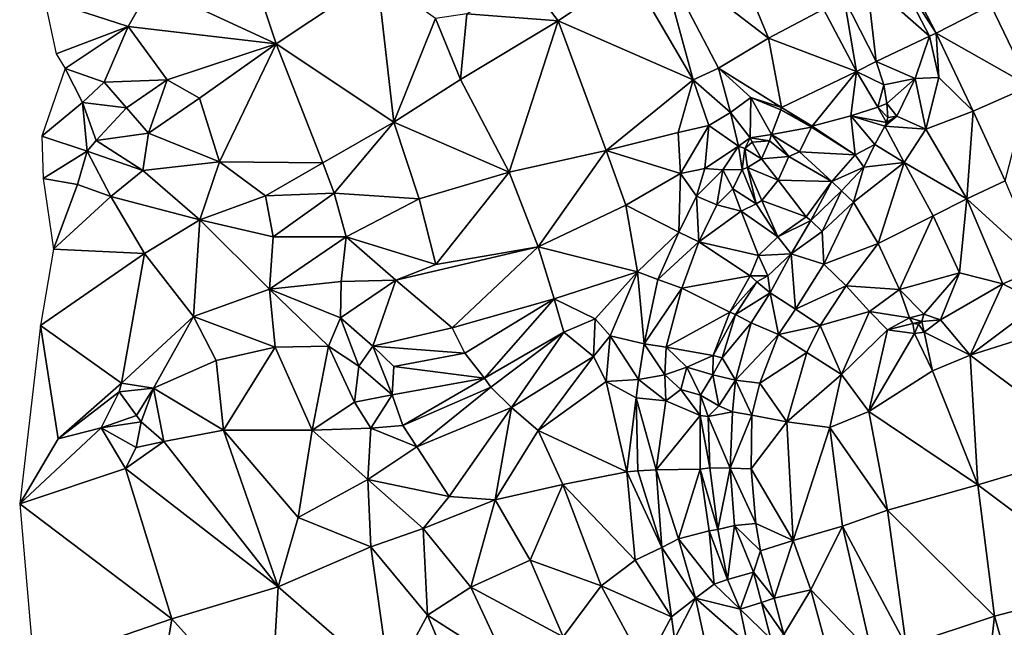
# Model space of a CAD drawing. Header units: feet. Extents: x 116535 to 120173, y 200032 to 203855.
# Tile 77 of 87: x 117927 to 118210, y 202962 to 203137. Entities that reach past the tile are written whole.
import ezdxf

# ---------------------------------------------------------------- set-up
doc = ezdxf.new("R2010")
doc.units = ezdxf.units.FT
doc.header["$MEASUREMENT"] = 0
doc.layers.add('V-TOPO-TINN-3DFC', color=3, linetype='Continuous')

msp = doc.modelspace()

# ---------------------------------------------------------------- linework, layer by layer
at = {"layer": 'V-TOPO-TINN-3DFC'}
for points in [[(118000.971, 203129.619, 589.416), (117989.61, 203163.594, 591.638), (117965.062, 203146.208, 591.605)], [(118029.938, 203148.919, 589.551), (117989.61, 203163.594, 591.638), (118000.971, 203129.619, 589.416)], [(118128.494, 203164.91, 581.827), (118110.919, 203155.439, 588.532), (118142.498, 203131.192, 581.887)], [(118128.494, 203164.91, 581.827), (118142.498, 203131.192, 581.887), (118158.311, 203139.57, 576.545)], [(118110.919, 203155.439, 588.532), (118102.695, 203150.227, 588.691), (118120.841, 203119.236, 587.025)], [(118110.919, 203155.439, 588.532), (118128.057, 203122.619, 586.702), (118142.498, 203131.192, 581.887)], [(118110.919, 203155.439, 588.532), (118120.841, 203119.236, 587.025), (118128.057, 203122.619, 586.702)], [(118178.332, 203151.878, 579.11), (118170.737, 203147.683, 577.946), (118188.736, 203131.776, 578.986)], [(118178.332, 203151.878, 579.11), (118190.636013, 203132.599894, 578.943772), (118180.167313, 203152.879665, 579.199021)], [(118178.332, 203151.878, 579.11), (118188.736, 203131.776, 578.986), (118190.636013, 203132.599894, 578.943772)], [(118180.167313, 203152.879665, 579.199021), (118190.636013, 203132.599894, 578.943772), (118206.364355, 203140.73203, 580.020888)], [(118029.938, 203148.919, 589.551), (118000.971, 203129.619, 589.416), (118034.798, 203107.091, 588.139)], [(118046.725, 203136.87, 588.723), (118029.938, 203148.919, 589.551), (118034.798, 203107.091, 588.139)], [(118073.133, 203147.879, 588.726), (118082.026, 203136.164, 588.472), (118102.695, 203150.227, 588.691)], [(118102.695, 203150.227, 588.691), (118082.026, 203136.164, 588.472), (118120.841, 203119.236, 587.025)], [(118229.636091, 203134.50712, 580.846827), (118222.018632, 203148.262032, 580.994587), (118206.364355, 203140.73203, 580.020888)], [(117965.062, 203146.208, 591.605), (117934.361, 203142.442, 592.896), (117958.409, 203134.559, 590.811)], [(117958.409, 203134.559, 590.811), (118000.971, 203129.619, 589.416), (117965.062, 203146.208, 591.605)], [(118055.764, 203138.188, 588.752), (118082.026, 203136.164, 588.472), (118073.133, 203147.879, 588.726)], [(118164.168, 203142.604, 576.508), (118173.39, 203124.46, 576.539), (118170.737, 203147.683, 577.946)], [(118188.736, 203131.776, 578.986), (118170.737, 203147.683, 577.946), (118173.39, 203124.46, 576.539)], [(118158.311, 203139.57, 576.545), (118167.707, 203121.67, 576.469), (118164.168, 203142.604, 576.508)], [(118164.168, 203142.604, 576.508), (118167.707, 203121.67, 576.469), (118173.39, 203124.46, 576.539)], [(117937.724, 203126.668, 590.769), (117958.409, 203134.559, 590.811), (117934.361, 203142.442, 592.896)], [(118217.576988, 203117.387026, 579.674549), (118206.364355, 203140.73203, 580.020888), (118190.636013, 203132.599894, 578.943772)], [(118229.636091, 203134.50712, 580.846827), (118206.364355, 203140.73203, 580.020888), (118217.576988, 203117.387026, 579.674549)], [(118046.725, 203136.87, 588.723), (118034.798, 203107.091, 588.139), (118053.911, 203119.303, 588.51)], [(118055.764, 203138.188, 588.752), (118046.725, 203136.87, 588.723), (118053.911, 203119.303, 588.51)], [(118055.764, 203138.188, 588.752), (118053.911, 203119.303, 588.51), (118082.026, 203136.164, 588.472)], [(118142.498, 203131.192, 581.887), (118167.707, 203121.67, 576.469), (118158.311, 203139.57, 576.545)], [(117937.724, 203126.668, 590.769), (117940.304, 203122.462, 590.391), (117958.409, 203134.559, 590.811)], [(117940.304, 203122.462, 590.391), (117951.544, 203118.594, 588.293), (117958.409, 203134.559, 590.811)], [(117958.409, 203134.559, 590.811), (117951.544, 203118.594, 588.293), (117969.634, 203119.268, 588.714)], [(117958.409, 203134.559, 590.811), (117969.634, 203119.268, 588.714), (118000.971, 203129.619, 589.416)], [(118082.026, 203136.164, 588.472), (118053.911, 203119.303, 588.51), (118067.883, 203092.724, 587.045)], [(118082.026, 203136.164, 588.472), (118067.883, 203092.724, 587.045), (118095.78, 203098.926, 586.548)], [(118120.841, 203119.236, 587.025), (118082.026, 203136.164, 588.472), (118095.78, 203098.926, 586.548)], [(118146.239, 203111.27, 583.313), (118142.498, 203131.192, 581.887), (118128.057, 203122.619, 586.702)], [(118142.498, 203131.192, 581.887), (118146.239, 203111.27, 583.313), (118167.707, 203121.67, 576.469)], [(118188.736, 203131.776, 578.986), (118173.39, 203124.46, 576.539), (118184.653, 203119.611, 578.28)], [(118191.442178, 203119.948942, 578.660475), (118188.736, 203131.776, 578.986), (118184.653, 203119.611, 578.28)], [(118190.636013, 203132.599894, 578.943772), (118188.736, 203131.776, 578.986), (118191.442178, 203119.948942, 578.660475)], [(118190.636013, 203132.599894, 578.943772), (118201.307962, 203110.267436, 578.635745), (118217.576988, 203117.387026, 579.674549)], [(118190.636013, 203132.599894, 578.943772), (118191.442178, 203119.948942, 578.660475), (118201.307962, 203110.267436, 578.635745)], [(118000.971, 203129.619, 589.416), (117969.634, 203119.268, 588.714), (117978.91, 203113.957, 588.65)], [(118000.971, 203129.619, 589.416), (117978.91, 203113.957, 588.65), (117984.698, 203095.651, 588.075)], [(118000.971, 203129.619, 589.416), (117984.698, 203095.651, 588.075), (118014.402, 203095.362, 587.926)], [(118000.971, 203129.619, 589.416), (118014.402, 203095.362, 587.926), (118034.798, 203107.091, 588.139)], [(118173.39, 203124.46, 576.539), (118167.707, 203121.67, 576.469), (118175.578, 203117.821, 576.346)], [(118173.39, 203124.46, 576.539), (118175.578, 203117.821, 576.346), (118184.653, 203119.611, 578.28)], [(117940.304, 203122.462, 590.391), (117933.607, 203103.072, 588.712), (117945.329, 203112.68, 587.651)], [(117940.304, 203122.462, 590.391), (117945.329, 203112.68, 587.651), (117951.544, 203118.594, 588.293)], [(118120.841, 203119.236, 587.025), (118131.511, 203109.873, 586.136), (118128.057, 203122.619, 586.702)], [(118146.239, 203111.27, 583.313), (118128.057, 203122.619, 586.702), (118137.408, 203114.164, 584.87)], [(118128.057, 203122.619, 586.702), (118131.511, 203109.873, 586.136), (118137.408, 203114.164, 584.87)], [(118167.707, 203121.67, 576.469), (118146.239, 203111.27, 583.313), (118154.995, 203105.919, 581.097)], [(118167.707, 203121.67, 576.469), (118154.995, 203105.919, 581.097), (118166.152, 203108.905, 578.091)], [(118167.707, 203121.67, 576.469), (118166.152, 203108.905, 578.091), (118173.85, 203111.382, 576.558)], [(118167.707, 203121.67, 576.469), (118173.85, 203111.382, 576.558), (118175.578, 203117.821, 576.346)], [(118191.442178, 203119.948942, 578.660475), (118184.653, 203119.611, 578.28), (118187.655162, 203105.012712, 578.293937)], [(118191.442178, 203119.948942, 578.660475), (118187.655162, 203105.012712, 578.293937), (118201.307962, 203110.267436, 578.635745)], [(117945.329, 203112.68, 587.651), (117957.913, 203111.179, 588.711), (117951.544, 203118.594, 588.293)], [(117969.634, 203119.268, 588.714), (117951.544, 203118.594, 588.293), (117957.913, 203111.179, 588.711)], [(117964.244, 203103.861, 588.297), (117969.634, 203119.268, 588.714), (117957.913, 203111.179, 588.711)], [(117978.91, 203113.957, 588.65), (117969.634, 203119.268, 588.714), (117964.244, 203103.861, 588.297)], [(118053.911, 203119.303, 588.51), (118034.798, 203107.091, 588.139), (118067.883, 203092.724, 587.045)], [(118120.841, 203119.236, 587.025), (118095.78, 203098.926, 586.548), (118116.511, 203104.079, 586.291)], [(118125.268, 203106.137, 585.85), (118120.841, 203119.236, 587.025), (118116.511, 203104.079, 586.291)], [(118120.841, 203119.236, 587.025), (118125.268, 203106.137, 585.85), (118131.511, 203109.873, 586.136)], [(118173.85, 203111.382, 576.558), (118176.474, 203112.396, 576.287), (118175.578, 203117.821, 576.346)], [(118184.653, 203119.611, 578.28), (118175.578, 203117.821, 576.346), (118176.474, 203112.396, 576.287)], [(118184.653, 203119.611, 578.28), (118176.474, 203112.396, 576.287), (118179.337, 203108.745, 578)], [(118187.655162, 203105.012712, 578.293937), (118184.653, 203119.611, 578.28), (118179.337, 203108.745, 578)], [(118201.307962, 203110.267436, 578.635745), (118210.451957, 203090.186158, 578.36906), (118217.576988, 203117.387026, 579.674549)], [(117945.329, 203112.68, 587.651), (117933.607, 203103.072, 588.712), (117946.627, 203098.686, 585.772)], [(117945.329, 203112.68, 587.651), (117949.182, 203101.846, 586.142), (117957.913, 203111.179, 588.711)], [(117945.329, 203112.68, 587.651), (117946.627, 203098.686, 585.772), (117949.182, 203101.846, 586.142)], [(117978.91, 203113.957, 588.65), (117964.244, 203103.861, 588.297), (117984.698, 203095.651, 588.075)], [(118137.408, 203114.164, 584.87), (118131.511, 203109.873, 586.136), (118137.217, 203102.595, 584.158)], [(118137.408, 203114.164, 584.87), (118137.217, 203102.595, 584.158), (118143.367, 203103.488, 582.758)], [(118146.239, 203111.27, 583.313), (118137.408, 203114.164, 584.87), (118146.034, 203110.614, 583.258)], [(118137.408, 203114.164, 584.87), (118143.367, 203103.488, 582.758), (118146.034, 203110.614, 583.258)], [(118173.85, 203111.382, 576.558), (118166.152, 203108.905, 578.091), (118176.368, 203106.944, 578.061)], [(118176.795776, 203108.414566, 575.714992), (118176.474, 203112.396, 576.287), (118173.85, 203111.382, 576.558)], [(118173.85, 203111.382, 576.558), (118176.368, 203106.944, 578.061), (118176.795776, 203108.414566, 575.714992)], [(118176.795776, 203108.414566, 575.714992), (118179.337, 203108.745, 578), (118176.474, 203112.396, 576.287)], [(117964.244, 203103.861, 588.297), (117957.913, 203111.179, 588.711), (117949.182, 203101.846, 586.142)], [(118133.875, 203100.141, 584.24), (118131.511, 203109.873, 586.136), (118125.268, 203106.137, 585.85)], [(118137.217, 203102.595, 584.158), (118131.511, 203109.873, 586.136), (118133.875, 203100.141, 584.24)], [(118146.034, 203110.614, 583.258), (118143.367, 203103.488, 582.758), (118154.865, 203105.648, 581.284)], [(118146.239, 203111.27, 583.313), (118146.034, 203110.614, 583.258), (118154.995, 203105.919, 581.097)], [(118154.995, 203105.919, 581.097), (118146.034, 203110.614, 583.258), (118154.865, 203105.648, 581.284)], [(118154.995, 203105.919, 581.097), (118167.397, 203097.689, 577.91), (118166.152, 203108.905, 578.091)], [(118166.152, 203108.905, 578.091), (118175.851, 203105.924, 578.009), (118176.368, 203106.944, 578.061)], [(118175.851, 203105.924, 578.009), (118166.152, 203108.905, 578.091), (118172.976, 203100.615, 577.806)], [(118167.397, 203097.689, 577.91), (118172.976, 203100.615, 577.806), (118166.152, 203108.905, 578.091)], [(118187.655162, 203105.012712, 578.293937), (118179.337, 203108.745, 578), (118175.851, 203105.924, 578.009)], [(118175.851, 203105.924, 578.009), (118179.337, 203108.745, 578), (118176.368, 203106.944, 578.061)], [(118176.795776, 203108.414566, 575.714992), (118176.368, 203106.944, 578.061), (118179.337, 203108.745, 578)], [(118187.655162, 203105.012712, 578.293937), (118199.50881, 203085.052814, 578.100859), (118201.307962, 203110.267436, 578.635745)], [(118201.307962, 203110.267436, 578.635745), (118199.50881, 203085.052814, 578.100859), (118210.451957, 203090.186158, 578.36906)], [(118034.798, 203107.091, 588.139), (118014.402, 203095.362, 587.926), (118017.66, 203086.64, 587.178)], [(118034.798, 203107.091, 588.139), (118017.66, 203086.64, 587.178), (118042.093, 203085.01, 586.319)], [(118034.798, 203107.091, 588.139), (118042.093, 203085.01, 586.319), (118067.883, 203092.724, 587.045)], [(118125.268, 203106.137, 585.85), (118116.511, 203104.079, 586.291), (118117.129, 203092.278, 583.961)], [(118117.129, 203092.278, 583.961), (118124.175, 203093.779, 584.292), (118125.268, 203106.137, 585.85)], [(118133.875, 203100.141, 584.24), (118125.268, 203106.137, 585.85), (118124.175, 203093.779, 584.292)], [(118154.995, 203105.919, 581.097), (118154.865, 203105.648, 581.284), (118167.397, 203097.689, 577.91)], [(118181.445916, 203095.486856, 578.142173), (118175.851, 203105.924, 578.009), (118172.976, 203100.615, 577.806)], [(118187.655162, 203105.012712, 578.293937), (118175.851, 203105.924, 578.009), (118181.445916, 203095.486856, 578.142173)], [(117934.001, 203090.903, 585.837), (117946.627, 203098.686, 585.772), (117933.607, 203103.072, 588.712)], [(117964.244, 203103.861, 588.297), (117949.182, 203101.846, 586.142), (117962.665, 203093.156, 586.296)], [(117964.244, 203103.861, 588.297), (117962.665, 203093.156, 586.296), (117984.698, 203095.651, 588.075)], [(118095.78, 203098.926, 586.548), (118117.129, 203092.278, 583.961), (118116.511, 203104.079, 586.291)], [(118143.367, 203103.488, 582.758), (118137.217, 203102.595, 584.158), (118142.759, 203101.735, 583.725)], [(118143.367, 203103.488, 582.758), (118142.759, 203101.735, 583.725), (118148.262, 203097.237, 582.433)], [(118143.367, 203103.488, 582.758), (118151.395, 203098.579, 580.873), (118154.865, 203105.648, 581.284)], [(118143.367, 203103.488, 582.758), (118148.262, 203097.237, 582.433), (118151.395, 203098.579, 580.873)], [(118154.865, 203105.648, 581.284), (118151.395, 203098.579, 580.873), (118167.397, 203097.689, 577.91)], [(118187.655162, 203105.012712, 578.293937), (118181.445916, 203095.486856, 578.142173), (118199.50881, 203085.052814, 578.100859)], [(117962.665, 203093.156, 586.296), (117949.182, 203101.846, 586.142), (117946.627, 203098.686, 585.772)], [(118133.875, 203100.141, 584.24), (118124.175, 203093.779, 584.292), (118129.31, 203093.339, 583.771)], [(118133.875, 203100.141, 584.24), (118129.31, 203093.339, 583.771), (118134.876, 203093.499, 583.284)], [(118137.217, 203102.595, 584.158), (118133.875, 203100.141, 584.24), (118135.625, 203099.518, 584.631)], [(118133.875, 203100.141, 584.24), (118134.876, 203093.499, 583.284), (118135.625, 203099.518, 584.631)], [(118137.217, 203102.595, 584.158), (118135.625, 203099.518, 584.631), (118137.73, 203101.36, 584.517)], [(118135.625, 203099.518, 584.631), (118140.411, 203096.56, 583.78), (118137.73, 203101.36, 584.517)], [(118137.217, 203102.595, 584.158), (118137.73, 203101.36, 584.517), (118142.759, 203101.735, 583.725)], [(118137.73, 203101.36, 584.517), (118140.411, 203096.56, 583.78), (118142.759, 203101.735, 583.725)], [(118142.759, 203101.735, 583.725), (118140.411, 203096.56, 583.78), (118148.262, 203097.237, 582.433)], [(118167.397, 203097.689, 577.91), (118169.841, 203094.151, 577.774), (118172.976, 203100.615, 577.806)], [(118181.445916, 203095.486856, 578.142173), (118172.976, 203100.615, 577.806), (118169.841, 203094.151, 577.774)], [(117934.001, 203090.903, 585.837), (117943.829, 203089.131, 584.956), (117946.627, 203098.686, 585.772)], [(117953.46, 203085.731, 585.676), (117946.627, 203098.686, 585.772), (117943.829, 203089.131, 584.956)], [(117962.665, 203093.156, 586.296), (117946.627, 203098.686, 585.772), (117953.46, 203085.731, 585.676)], [(118067.883, 203092.724, 587.045), (118076.304, 203071.198, 582.776), (118095.78, 203098.926, 586.548)], [(118076.304, 203071.198, 582.776), (118101.501, 203083.242, 583.239), (118095.78, 203098.926, 586.548)], [(118095.78, 203098.926, 586.548), (118101.501, 203083.242, 583.239), (118117.129, 203092.278, 583.961)], [(118134.876, 203093.499, 583.284), (118136.451, 203094.036, 583.898), (118135.625, 203099.518, 584.631)], [(118136.451, 203094.036, 583.898), (118140.411, 203096.56, 583.78), (118135.625, 203099.518, 584.631)], [(118148.262, 203097.237, 582.433), (118140.411, 203096.56, 583.78), (118145.197, 203090.441, 581.867)], [(118148.262, 203097.237, 582.433), (118145.197, 203090.441, 581.867), (118160.627, 203090.025, 578.032)], [(118160.627, 203090.025, 578.032), (118151.395, 203098.579, 580.873), (118148.262, 203097.237, 582.433)], [(118167.397, 203097.689, 577.91), (118151.395, 203098.579, 580.873), (118160.627, 203090.025, 578.032)], [(118167.397, 203097.689, 577.91), (118160.627, 203090.025, 578.032), (118169.841, 203094.151, 577.774)], [(117962.665, 203093.156, 586.296), (117979.047, 203078.966, 584.489), (117984.698, 203095.651, 588.075)], [(117984.698, 203095.651, 588.075), (117979.047, 203078.966, 584.489), (117997.87, 203085.866, 587.085)], [(118014.402, 203095.362, 587.926), (117984.698, 203095.651, 588.075), (117997.87, 203085.866, 587.085)], [(118014.402, 203095.362, 587.926), (117997.87, 203085.866, 587.085), (118017.66, 203086.64, 587.178)], [(118136.451, 203094.036, 583.898), (118145.197, 203090.441, 581.867), (118140.411, 203096.56, 583.78)], [(118181.445916, 203095.486856, 578.142173), (118166.883504, 203084.045778, 577.931314), (118173.947288, 203072.177064, 577.956191)], [(118181.445916, 203095.486856, 578.142173), (118169.841, 203094.151, 577.774), (118166.883504, 203084.045778, 577.931314)], [(118181.445916, 203095.486856, 578.142173), (118173.947288, 203072.177064, 577.956191), (118189.805527, 203080.17784, 578.066679)], [(118181.445916, 203095.486856, 578.142173), (118189.805527, 203080.17784, 578.066679), (118199.50881, 203085.052814, 578.100859)], [(117953.46, 203085.731, 585.676), (117979.047, 203078.966, 584.489), (117962.665, 203093.156, 586.296)], [(118042.093, 203085.01, 586.319), (118046.814, 203066.14, 582.902), (118067.883, 203092.724, 587.045)], [(118046.814, 203066.14, 582.902), (118076.304, 203071.198, 582.776), (118067.883, 203092.724, 587.045)], [(118101.501, 203083.242, 583.239), (118116.672, 203075.482, 583.065), (118117.129, 203092.278, 583.961)], [(118121.732, 203085.837, 583.583), (118117.129, 203092.278, 583.961), (118116.672, 203075.482, 583.065)], [(118124.175, 203093.779, 584.292), (118117.129, 203092.278, 583.961), (118121.732, 203085.837, 583.583)], [(118124.175, 203093.779, 584.292), (118121.732, 203085.837, 583.583), (118129.31, 203093.339, 583.771)], [(118121.732, 203085.837, 583.583), (118127.581, 203083.349, 583.579), (118129.31, 203093.339, 583.771)], [(118129.31, 203093.339, 583.771), (118127.581, 203083.349, 583.579), (118132.211, 203087.861, 582.427)], [(118134.876, 203093.499, 583.284), (118129.31, 203093.339, 583.771), (118132.211, 203087.861, 582.427)], [(118138.925, 203083.59, 580.912), (118134.876, 203093.499, 583.284), (118132.211, 203087.861, 582.427)], [(118138.925, 203083.59, 580.912), (118136.451, 203094.036, 583.898), (118134.876, 203093.499, 583.284)], [(118140.502, 203084.543, 581.667), (118136.451, 203094.036, 583.898), (118138.925, 203083.59, 580.912)], [(118140.502, 203084.543, 581.667), (118145.197, 203090.441, 581.867), (118136.451, 203094.036, 583.898)], [(118169.841, 203094.151, 577.774), (118160.627, 203090.025, 578.032), (118163.487, 203087.345, 577.697)], [(118166.883504, 203084.045778, 577.931314), (118169.841, 203094.151, 577.774), (118163.487, 203087.345, 577.697)], [(117934.001, 203090.903, 585.837), (117936.993, 203070.545, 585.807), (117943.829, 203089.131, 584.956)], [(117953.46, 203085.731, 585.676), (117943.829, 203089.131, 584.956), (117936.993, 203070.545, 585.807)], [(118153.291, 203079.867, 576.966), (118145.197, 203090.441, 581.867), (118140.502, 203084.543, 581.667)], [(118160.627, 203090.025, 578.032), (118145.197, 203090.441, 581.867), (118153.291, 203079.867, 576.966)], [(118160.627, 203090.025, 578.032), (118153.291, 203079.867, 576.966), (118154.615, 203078.855, 576.977)], [(118163.487, 203087.345, 577.697), (118160.627, 203090.025, 578.032), (118154.615, 203078.855, 576.977)], [(118199.50881, 203085.052814, 578.100859), (118220.975379, 203065.352873, 578.068492), (118210.451957, 203090.186158, 578.36906)], [(117997.87, 203085.866, 587.085), (118000.058, 203074.13, 584.594), (118017.66, 203086.64, 587.178)], [(118000.058, 203074.13, 584.594), (118021.101, 203074.123, 583.259), (118017.66, 203086.64, 587.178)], [(118017.66, 203086.64, 587.178), (118021.101, 203074.123, 583.259), (118042.093, 203085.01, 586.319)], [(118134.634, 203081.519, 580.871), (118132.211, 203087.861, 582.427), (118127.581, 203083.349, 583.579)], [(118138.925, 203083.59, 580.912), (118132.211, 203087.861, 582.427), (118134.634, 203081.519, 580.871)], [(118163.487, 203087.345, 577.697), (118154.615, 203078.855, 576.977), (118157.891, 203075.671, 577.792)], [(118166.883504, 203084.045778, 577.931314), (118163.487, 203087.345, 577.697), (118157.891, 203075.671, 577.792)], [(117953.46, 203085.731, 585.676), (117936.993, 203070.545, 585.807), (117963.085, 203069.304, 585.088)], [(117953.46, 203085.731, 585.676), (117963.085, 203069.304, 585.088), (117979.047, 203078.966, 584.489)], [(117979.047, 203078.966, 584.489), (118000.058, 203074.13, 584.594), (117997.87, 203085.866, 587.085)], [(118021.101, 203074.123, 583.259), (118046.814, 203066.14, 582.902), (118042.093, 203085.01, 586.319)], [(118076.304, 203071.198, 582.776), (118104.765, 203064.08, 582.153), (118101.501, 203083.242, 583.239)], [(118101.501, 203083.242, 583.239), (118104.765, 203064.08, 582.153), (118116.672, 203075.482, 583.065)], [(118121.732, 203085.837, 583.583), (118116.672, 203075.482, 583.065), (118122.396, 203072.66, 582.562)], [(118121.732, 203085.837, 583.583), (118122.396, 203072.66, 582.562), (118127.581, 203083.349, 583.579)], [(118134.634, 203081.519, 580.871), (118127.581, 203083.349, 583.579), (118122.396, 203072.66, 582.562)], [(118138.925, 203083.59, 580.912), (118134.634, 203081.519, 580.871), (118145.117, 203074.119, 578.32)], [(118138.925, 203083.59, 580.912), (118145.117, 203074.119, 578.32), (118140.502, 203084.543, 581.667)], [(118145.117, 203074.119, 578.32), (118153.291, 203079.867, 576.966), (118140.502, 203084.543, 581.667)], [(118166.883504, 203084.045778, 577.931314), (118157.891, 203075.671, 577.792), (118158.329, 203066.274, 577.672)], [(118166.883504, 203084.045778, 577.931314), (118158.329, 203066.274, 577.672), (118173.947288, 203072.177064, 577.956191)], [(118197.39946, 203063.734694, 577.706985), (118199.50881, 203085.052814, 578.100859), (118189.805527, 203080.17784, 578.066679)], [(118197.39946, 203063.734694, 577.706985), (118209.800302, 203060.647552, 577.654712), (118199.50881, 203085.052814, 578.100859)], [(118209.800302, 203060.647552, 577.654712), (118220.975379, 203065.352873, 578.068492), (118199.50881, 203085.052814, 578.100859)], [(118139.579, 203068.764, 577.828), (118134.634, 203081.519, 580.871), (118122.396, 203072.66, 582.562)], [(118145.117, 203074.119, 578.32), (118134.634, 203081.519, 580.871), (118139.579, 203068.764, 577.828)], [(117979.047, 203078.966, 584.489), (117963.085, 203069.304, 585.088), (117977.24, 203051.204, 583.493)], [(117979.047, 203078.966, 584.489), (117977.24, 203051.204, 583.493), (117999.075, 203059.075, 583.422)], [(117979.047, 203078.966, 584.489), (117999.075, 203059.075, 583.422), (118000.058, 203074.13, 584.594)], [(118145.117, 203074.119, 578.32), (118154.615, 203078.855, 576.977), (118153.291, 203079.867, 576.966)], [(118145.117, 203074.119, 578.32), (118148.949, 203069.246, 577.586), (118154.615, 203078.855, 576.977)], [(118148.949, 203069.246, 577.586), (118157.891, 203075.671, 577.792), (118154.615, 203078.855, 576.977)], [(118173.947288, 203072.177064, 577.956191), (118180.131306, 203058.931969, 577.585274), (118189.805527, 203080.17784, 578.066679)], [(118180.131306, 203058.931969, 577.585274), (118197.39946, 203063.734694, 577.706985), (118189.805527, 203080.17784, 578.066679)], [(118116.672, 203075.482, 583.065), (118104.765, 203064.08, 582.153), (118110.628, 203061.895, 581.901)], [(118116.672, 203075.482, 583.065), (118110.628, 203061.895, 581.901), (118122.396, 203072.66, 582.562)], [(118148.949, 203069.246, 577.586), (118158.329, 203066.274, 577.672), (118157.891, 203075.671, 577.792)], [(117999.075, 203059.075, 583.422), (118021.101, 203074.123, 583.259), (118000.058, 203074.13, 584.594)], [(117999.075, 203059.075, 583.422), (118019.605, 203061.305, 582.986), (118021.101, 203074.123, 583.259)], [(118019.605, 203061.305, 582.986), (118035.387, 203061.62, 582.87), (118021.101, 203074.123, 583.259)], [(118021.101, 203074.123, 583.259), (118035.387, 203061.62, 582.87), (118046.814, 203066.14, 582.902)], [(118122.396, 203072.66, 582.562), (118110.628, 203061.895, 581.901), (118117.545, 203059.366, 581.516)], [(118122.396, 203072.66, 582.562), (118117.545, 203059.366, 581.516), (118137.154, 203062.938, 576.075)], [(118139.579, 203068.764, 577.828), (118122.396, 203072.66, 582.562), (118137.154, 203062.938, 576.075)], [(118145.117, 203074.119, 578.32), (118139.579, 203068.764, 577.828), (118148.949, 203069.246, 577.586)], [(118173.947288, 203072.177064, 577.956191), (118158.329, 203066.274, 577.672), (118164.736, 203060, 577.518)], [(118173.947288, 203072.177064, 577.956191), (118164.736, 203060, 577.518), (118180.131306, 203058.931969, 577.585274)], [(117936.993, 203070.545, 585.807), (117933.215, 203048.673, 585.263), (117963.085, 203069.304, 585.088)], [(117963.085, 203069.304, 585.088), (117933.215, 203048.673, 585.263), (117956.534, 203032.098, 586.173)], [(117956.534, 203032.098, 586.173), (117977.24, 203051.204, 583.493), (117963.085, 203069.304, 585.088)], [(118076.304, 203071.198, 582.776), (118046.814, 203066.14, 582.902), (118035.387, 203061.62, 582.87)], [(118076.304, 203071.198, 582.776), (118035.387, 203061.62, 582.87), (118051.533, 203047.988, 581.446)], [(118076.304, 203071.198, 582.776), (118051.533, 203047.988, 581.446), (118080.813, 203056.336, 581.807)], [(118076.304, 203071.198, 582.776), (118080.813, 203056.336, 581.807), (118104.765, 203064.08, 582.153)], [(118148.949, 203069.246, 577.586), (118139.579, 203068.764, 577.828), (118142.256, 203062.928, 576.917)], [(118148.949, 203069.246, 577.586), (118142.256, 203062.928, 576.917), (118142.923, 203058.021, 577.107)], [(118148.949, 203069.246, 577.586), (118142.923, 203058.021, 577.107), (118150.195, 203053.37, 577.444)], [(118148.949, 203069.246, 577.586), (118150.195, 203053.37, 577.444), (118158.329, 203066.274, 577.672)], [(118142.256, 203062.928, 576.917), (118139.579, 203068.764, 577.828), (118137.154, 203062.938, 576.075)], [(118158.329, 203066.274, 577.672), (118150.195, 203053.37, 577.444), (118164.736, 203060, 577.518)], [(118104.765, 203064.08, 582.153), (118080.813, 203056.336, 581.807), (118092.62042, 203050.5505, 581.158)], [(118104.765, 203064.08, 582.153), (118092.62042, 203050.5505, 581.158), (118096.91776, 203045.61911, 581.462)], [(118106.717, 203043.392, 581.37), (118104.765, 203064.08, 582.153), (118096.91776, 203045.61911, 581.462)], [(118110.628, 203061.895, 581.901), (118104.765, 203064.08, 582.153), (118106.717, 203043.392, 581.37)], [(118187.105, 203051.928, 576.898), (118197.39946, 203063.734694, 577.706985), (118180.131306, 203058.931969, 577.585274)], [(118191.879, 203050.239, 576.659), (118197.39946, 203063.734694, 577.706985), (118187.105, 203051.928, 576.898)], [(118191.879, 203050.239, 576.659), (118209.800302, 203060.647552, 577.654712), (118197.39946, 203063.734694, 577.706985)], [(118209.800302, 203060.647552, 577.654712), (118220.381766, 203055.077972, 577.704559), (118220.975379, 203065.352873, 578.068492)], [(118019.417, 203050.821, 583.208), (118019.605, 203061.305, 582.986), (117999.075, 203059.075, 583.422)], [(118019.417, 203050.821, 583.208), (118028.735, 203042.645, 582.091), (118035.387, 203061.62, 582.87)], [(118019.605, 203061.305, 582.986), (118019.417, 203050.821, 583.208), (118035.387, 203061.62, 582.87)], [(118051.533, 203047.988, 581.446), (118035.387, 203061.62, 582.87), (118028.735, 203042.645, 582.091)], [(118117.545, 203059.366, 581.516), (118110.628, 203061.895, 581.901), (118106.717, 203043.392, 581.37)], [(118117.545, 203059.366, 581.516), (118131.38, 203052.477, 575.705), (118137.154, 203062.938, 576.075)], [(118131.38, 203052.477, 575.705), (118139.108, 203061.228, 576), (118137.154, 203062.938, 576.075)], [(118131.38, 203052.477, 575.705), (118132.939, 203051.787, 575.69), (118139.108, 203061.228, 576)], [(118132.939, 203051.787, 575.69), (118142.923, 203058.021, 577.107), (118139.108, 203061.228, 576)], [(118142.256, 203062.928, 576.917), (118137.154, 203062.938, 576.075), (118139.108, 203061.228, 576)], [(118142.256, 203062.928, 576.917), (118139.108, 203061.228, 576), (118142.923, 203058.021, 577.107)], [(118200.412, 203040.109, 575.67), (118209.800302, 203060.647552, 577.654712), (118191.879, 203050.239, 576.659)], [(118200.412, 203040.109, 575.67), (118220.381766, 203055.077972, 577.704559), (118209.800302, 203060.647552, 577.654712)], [(117999.075, 203059.075, 583.422), (117977.24, 203051.204, 583.493), (118000.676, 203042.398, 584.136)], [(117999.075, 203059.075, 583.422), (118016.042, 203042.666, 584.223), (118019.417, 203050.821, 583.208)], [(117999.075, 203059.075, 583.422), (118000.676, 203042.398, 584.136), (118016.042, 203042.666, 584.223)], [(118117.545, 203059.366, 581.516), (118106.717, 203043.392, 581.37), (118113.063, 203042.418, 580.651)], [(118117.545, 203059.366, 581.516), (118113.063, 203042.418, 580.651), (118131.38, 203052.477, 575.705)], [(118132.939, 203051.787, 575.69), (118137.456, 203049.367, 576.93), (118142.923, 203058.021, 577.107)], [(118145.355, 203046.079, 577.099), (118142.923, 203058.021, 577.107), (118137.456, 203049.367, 576.93)], [(118150.195, 203053.37, 577.444), (118142.923, 203058.021, 577.107), (118145.355, 203046.079, 577.099)], [(118150.195, 203053.37, 577.444), (118157.316, 203048.638, 577.233), (118164.736, 203060, 577.518)], [(118171.491, 203052.694, 577.134), (118164.736, 203060, 577.518), (118157.316, 203048.638, 577.233)], [(118171.491, 203052.694, 577.134), (118180.131306, 203058.931969, 577.585274), (118164.736, 203060, 577.518)], [(118171.491, 203052.694, 577.134), (118183.006, 203050.857, 576.733), (118180.131306, 203058.931969, 577.585274)], [(118187.105, 203051.928, 576.898), (118180.131306, 203058.931969, 577.585274), (118183.006, 203050.857, 576.733)], [(118080.813, 203056.336, 581.807), (118051.533, 203047.988, 581.446), (118055.187, 203040.706, 581.603)], [(118060.793, 203033.509, 582.623), (118080.813, 203056.336, 581.807), (118055.187, 203040.706, 581.603)], [(118060.793, 203033.509, 582.623), (118083.6727, 203046.6982, 582.066), (118080.813, 203056.336, 581.807)], [(118080.813, 203056.336, 581.807), (118083.6727, 203046.6982, 582.066), (118092.62042, 203050.5505, 581.158)], [(118224.067, 203047.601, 577.628), (118220.381766, 203055.077972, 577.704559), (118200.412, 203040.109, 575.67)], [(118113.063, 203042.418, 580.651), (118126.575, 203040.029, 575.931), (118131.38, 203052.477, 575.705)], [(118126.575, 203040.029, 575.931), (118132.939, 203051.787, 575.69), (118131.38, 203052.477, 575.705)], [(118150.195, 203053.37, 577.444), (118145.355, 203046.079, 577.099), (118157.316, 203048.638, 577.233)], [(118171.491, 203052.694, 577.134), (118157.316, 203048.638, 577.233), (118163.409, 203034.524, 576.089)], [(118171.491, 203052.694, 577.134), (118163.409, 203034.524, 576.089), (118176.615, 203047.403, 576.433)], [(118171.491, 203052.694, 577.134), (118176.615, 203047.403, 576.433), (118183.006, 203050.857, 576.733)], [(118187.105, 203051.928, 576.898), (118183.006, 203050.857, 576.733), (118186.555, 203049.769, 576.335)], [(118191.879, 203050.239, 576.659), (118187.105, 203051.928, 576.898), (118186.555, 203049.769, 576.335)], [(117956.534, 203032.098, 586.173), (117965.704, 203030.635, 585.636), (117977.24, 203051.204, 583.493)], [(117983.662, 203038.561, 584.362), (117977.24, 203051.204, 583.493), (117965.704, 203030.635, 585.636)], [(117977.24, 203051.204, 583.493), (117983.662, 203038.561, 584.362), (118000.676, 203042.398, 584.136)], [(118024.761, 203036.927, 584.111), (118019.417, 203050.821, 583.208), (118016.042, 203042.666, 584.223)], [(118024.761, 203036.927, 584.111), (118028.735, 203042.645, 582.091), (118019.417, 203050.821, 583.208)], [(118092.13938, 203039.73964, 579.981), (118092.62042, 203050.5505, 581.158), (118083.6727, 203046.6982, 582.066)], [(118092.13938, 203039.73964, 579.981), (118096.91776, 203045.61911, 581.462), (118092.62042, 203050.5505, 581.158)], [(118129.095, 203039.292, 575.982), (118132.939, 203051.787, 575.69), (118126.575, 203040.029, 575.931)], [(118129.095, 203039.292, 575.982), (118137.456, 203049.367, 576.93), (118132.939, 203051.787, 575.69)], [(118137.456, 203049.367, 576.93), (118129.095, 203039.292, 575.982), (118132.96, 203032.957, 577.047)], [(118132.96, 203032.957, 577.047), (118145.355, 203046.079, 577.099), (118137.456, 203049.367, 576.93)], [(118183.006, 203050.857, 576.733), (118176.615, 203047.403, 576.433), (118183.977, 203049.222, 576.28)], [(118176.615, 203047.403, 576.433), (118184.396, 203046.379, 574.9), (118183.977, 203049.222, 576.28)], [(118183.006, 203050.857, 576.733), (118183.977, 203049.222, 576.28), (118186.555, 203049.769, 576.335)], [(118185.596056, 203049.054246, 574.383241), (118186.555, 203049.769, 576.335), (118183.977, 203049.222, 576.28)], [(118184.396, 203046.379, 574.9), (118185.596056, 203049.054246, 574.383241), (118183.977, 203049.222, 576.28)], [(118187.24, 203046.689, 575.066), (118186.555, 203049.769, 576.335), (118185.596056, 203049.054246, 574.383241)], [(118191.879, 203050.239, 576.659), (118186.555, 203049.769, 576.335), (118187.24, 203046.689, 575.066)], [(118200.412, 203040.109, 575.67), (118191.879, 203050.239, 576.659), (118187.24, 203046.689, 575.066)], [(117933.215, 203048.673, 585.263), (117927.23922, 202997.36426, 586.314), (117938.288, 203016.03, 586.197)], [(117938.288, 203016.03, 586.197), (117956.534, 203032.098, 586.173), (117933.215, 203048.673, 585.263)], [(118055.187, 203040.706, 581.603), (118051.533, 203047.988, 581.446), (118028.735, 203042.645, 582.091)], [(118060.793, 203033.509, 582.623), (118062.68603, 203030.89094, 582.727), (118083.6727, 203046.6982, 582.066)], [(118083.6727, 203046.6982, 582.066), (118062.68603, 203030.89094, 582.727), (118068.6055, 203025.03747, 580.913)], [(118083.6727, 203046.6982, 582.066), (118068.6055, 203025.03747, 580.913), (118092.13938, 203039.73964, 579.981)], [(118145.355, 203046.079, 577.099), (118153.474, 203040.849, 576.885), (118157.316, 203048.638, 577.233)], [(118163.409, 203034.524, 576.089), (118157.316, 203048.638, 577.233), (118153.474, 203040.849, 576.885)], [(118163.409, 203034.524, 576.089), (118171.287, 203023.913, 574.238), (118176.615, 203047.403, 576.433)], [(118184.396, 203046.379, 574.9), (118176.615, 203047.403, 576.433), (118171.287, 203023.913, 574.238)], [(118184.396, 203046.379, 574.9), (118171.287, 203023.913, 574.238), (118189.609, 203035.568, 573.96)], [(118187.24, 203046.689, 575.066), (118185.596056, 203049.054246, 574.383241), (118184.396, 203046.379, 574.9)], [(118189.609, 203035.568, 573.96), (118187.24, 203046.689, 575.066), (118184.396, 203046.379, 574.9)], [(118200.412, 203040.109, 575.67), (118187.24, 203046.689, 575.066), (118189.609, 203035.568, 573.96)], [(118236.617, 203013.027, 577.18), (118224.067, 203047.601, 577.628), (118200.412, 203040.109, 575.67)], [(118096.91776, 203045.61911, 581.462), (118092.13938, 203039.73964, 579.981), (118095.76567, 203032.50006, 580.541)], [(118105.092, 203033.153, 581.537), (118096.91776, 203045.61911, 581.462), (118095.76567, 203032.50006, 580.541)], [(118106.717, 203043.392, 581.37), (118096.91776, 203045.61911, 581.462), (118105.092, 203033.153, 581.537)], [(118132.96, 203032.957, 577.047), (118140.011, 203032.098, 577.005), (118145.355, 203046.079, 577.099)], [(118145.355, 203046.079, 577.099), (118140.011, 203032.098, 577.005), (118153.474, 203040.849, 576.885)], [(117983.662, 203038.561, 584.362), (117985.77389, 203018.54695, 584.628), (118000.676, 203042.398, 584.136)], [(118000.676, 203042.398, 584.136), (117985.77389, 203018.54695, 584.628), (118011.26392, 203018.54695, 584.492)], [(118000.676, 203042.398, 584.136), (118011.26392, 203018.54695, 584.492), (118016.042, 203042.666, 584.223)], [(118016.042, 203042.666, 584.223), (118011.26392, 203018.54695, 584.492), (118023.493, 203026.591, 584.359)], [(118016.042, 203042.666, 584.223), (118023.493, 203026.591, 584.359), (118024.761, 203036.927, 584.111)], [(118034.316, 203028.736, 582.139), (118028.735, 203042.645, 582.091), (118024.761, 203036.927, 584.111)], [(118055.187, 203040.706, 581.603), (118028.735, 203042.645, 582.091), (118034.795, 203036.85, 582.283)], [(118034.316, 203028.736, 582.139), (118034.795, 203036.85, 582.283), (118028.735, 203042.645, 582.091)], [(118034.795, 203036.85, 582.283), (118060.793, 203033.509, 582.623), (118055.187, 203040.706, 581.603)], [(118106.717, 203043.392, 581.37), (118105.092, 203033.153, 581.537), (118112.636, 203034.428, 579.894)], [(118106.717, 203043.392, 581.37), (118112.636, 203034.428, 579.894), (118113.063, 203042.418, 580.651)], [(118113.063, 203042.418, 580.651), (118112.636, 203034.428, 579.894), (118119.003, 203036.68, 578.312)], [(118113.063, 203042.418, 580.651), (118119.003, 203036.68, 578.312), (118126.575, 203040.029, 575.931)], [(118140.011, 203032.098, 577.005), (118147.717, 203020.908, 576.386), (118153.474, 203040.849, 576.885)], [(118163.409, 203034.524, 576.089), (118153.474, 203040.849, 576.885), (118147.717, 203020.908, 576.386)], [(117983.662, 203038.561, 584.362), (117965.704, 203030.635, 585.636), (117985.77389, 203018.54695, 584.628)], [(118068.6055, 203025.03747, 580.913), (118076.22511, 203018.43694, 581.037), (118092.13938, 203039.73964, 579.981)], [(118092.13938, 203039.73964, 579.981), (118076.22511, 203018.43694, 581.037), (118095.76567, 203032.50006, 580.541)], [(118119.003, 203036.68, 578.312), (118126.501, 203034.427, 575.879), (118126.575, 203040.029, 575.931)], [(118126.501, 203034.427, 575.879), (118129.095, 203039.292, 575.982), (118126.575, 203040.029, 575.931)], [(118126.501, 203034.427, 575.879), (118132.96, 203032.957, 577.047), (118129.095, 203039.292, 575.982)], [(118202.632, 203002.843, 572.612), (118200.412, 203040.109, 575.67), (118189.609, 203035.568, 573.96)], [(118236.617, 203013.027, 577.18), (118200.412, 203040.109, 575.67), (118202.632, 203002.843, 572.612)], [(118024.761, 203036.927, 584.111), (118023.493, 203026.591, 584.359), (118034.316, 203028.736, 582.139)], [(118034.795, 203036.85, 582.283), (118034.316, 203028.736, 582.139), (118060.793, 203033.509, 582.623)], [(118119.003, 203036.68, 578.312), (118112.636, 203034.428, 579.894), (118117.217, 203030.231, 578.564)], [(118119.003, 203036.68, 578.312), (118117.217, 203030.231, 578.564), (118122.911, 203028.636, 576.515)], [(118119.003, 203036.68, 578.312), (118122.911, 203028.636, 576.515), (118126.501, 203034.427, 575.879)], [(118202.632, 203002.843, 572.612), (118189.609, 203035.568, 573.96), (118171.287, 203023.913, 574.238)], [(118037.369, 203019.937, 583.308), (118060.793, 203033.509, 582.623), (118034.316, 203028.736, 582.139)], [(118037.369, 203019.937, 583.308), (118062.68603, 203030.89094, 582.727), (118060.793, 203033.509, 582.623)], [(118095.76567, 203032.50006, 580.541), (118076.22511, 203018.43694, 581.037), (118101.76314, 203006.56299, 584.51)], [(118105.092, 203033.153, 581.537), (118095.76567, 203032.50006, 580.541), (118104.413, 203027.889, 582.419)], [(118104.413, 203027.889, 582.419), (118095.76567, 203032.50006, 580.541), (118101.76314, 203006.56299, 584.51)], [(118105.092, 203033.153, 581.537), (118104.413, 203027.889, 582.419), (118112.946, 203026.991, 580.217)], [(118105.092, 203033.153, 581.537), (118112.946, 203026.991, 580.217), (118112.636, 203034.428, 579.894)], [(118117.217, 203030.231, 578.564), (118112.636, 203034.428, 579.894), (118112.946, 203026.991, 580.217)], [(118126.501, 203034.427, 575.879), (118122.911, 203028.636, 576.515), (118128.142, 203025.514, 576.078)], [(118126.501, 203034.427, 575.879), (118128.142, 203025.514, 576.078), (118132.96, 203032.957, 577.047)], [(118128.142, 203025.514, 576.078), (118132.114, 203023.812, 576.676), (118132.96, 203032.957, 577.047)], [(118137.674, 203022.824, 576.686), (118132.96, 203032.957, 577.047), (118132.114, 203023.812, 576.676)], [(118140.011, 203032.098, 577.005), (118132.96, 203032.957, 577.047), (118137.674, 203022.824, 576.686)], [(118163.409, 203034.524, 576.089), (118147.717, 203020.908, 576.386), (118160.126, 203019.364, 575.894)], [(118163.409, 203034.524, 576.089), (118160.126, 203019.364, 575.894), (118171.287, 203023.913, 574.238)], [(117938.288, 203016.03, 586.197), (117955.805, 203029.554, 586.08), (117956.534, 203032.098, 586.173)], [(117938.288, 203016.03, 586.197), (117950.63, 203019.241, 585.185), (117955.805, 203029.554, 586.08)], [(117960.78, 203022.738, 581.54), (117955.805, 203029.554, 586.08), (117950.63, 203019.241, 585.185)], [(117956.534, 203032.098, 586.173), (117955.805, 203029.554, 586.08), (117965.704, 203030.635, 585.636)], [(117960.78, 203022.738, 581.54), (117965.704, 203030.635, 585.636), (117955.805, 203029.554, 586.08)], [(117962.128, 203020.926, 581.69), (117965.704, 203030.635, 585.636), (117960.78, 203022.738, 581.54)], [(117962.128, 203020.926, 581.69), (117968.708, 203015.262, 585.376), (117965.704, 203030.635, 585.636)], [(117965.704, 203030.635, 585.636), (117968.708, 203015.262, 585.376), (117985.77389, 203018.54695, 584.628)], [(118037.369, 203019.937, 583.308), (118041.34532, 203013.78857, 582.835), (118062.68603, 203030.89094, 582.727)], [(118062.68603, 203030.89094, 582.727), (118041.34532, 203013.78857, 582.835), (118068.6055, 203025.03747, 580.913)], [(118117.217, 203030.231, 578.564), (118112.946, 203026.991, 580.217), (118122.78982, 203022.73729, 575.189)], [(118122.911, 203028.636, 576.515), (118117.217, 203030.231, 578.564), (118122.78982, 203022.73729, 575.189)], [(118140.011, 203032.098, 577.005), (118137.674, 203022.824, 576.686), (118147.717, 203020.908, 576.386)], [(118023.493, 203026.591, 584.359), (118011.26392, 203018.54695, 584.492), (118028.149, 203019.115, 584.685)], [(118034.316, 203028.736, 582.139), (118023.493, 203026.591, 584.359), (118028.149, 203019.115, 584.685)], [(118034.316, 203028.736, 582.139), (118028.149, 203019.115, 584.685), (118037.369, 203019.937, 583.308)], [(118104.413, 203027.889, 582.419), (118101.76314, 203006.56299, 584.51), (118104.9044, 203006.89302, 582.067)], [(118112.946, 203026.991, 580.217), (118104.413, 203027.889, 582.419), (118110.18982, 203007.13704, 580.312)], [(118104.413, 203027.889, 582.419), (118104.9044, 203006.89302, 582.067), (118110.18982, 203007.13704, 580.312)], [(118112.946, 203026.991, 580.217), (118110.18982, 203007.13704, 580.312), (118122.78982, 203022.73729, 575.189)], [(118122.911, 203028.636, 576.515), (118122.78982, 203022.73729, 575.189), (118125.12301, 203022.49027, 575.279)], [(118128.142, 203025.514, 576.078), (118122.911, 203028.636, 576.515), (118125.12301, 203022.49027, 575.279)], [(118041.34532, 203013.78857, 582.835), (118050.70607, 202999.52943, 580.087), (118068.6055, 203025.03747, 580.913)], [(118050.70607, 202999.52943, 580.087), (118063.88412, 202998.51235, 580.71), (118068.6055, 203025.03747, 580.913)], [(118068.6055, 203025.03747, 580.913), (118063.88412, 202998.51235, 580.71), (118076.22511, 203018.43694, 581.037)], [(118128.142, 203025.514, 576.078), (118125.12301, 203022.49027, 575.279), (118132.114, 203023.812, 576.676)], [(118132.114, 203023.812, 576.676), (118125.12301, 203022.49027, 575.279), (118131.42851, 203007.63208, 576.285)], [(118137.674, 203022.824, 576.686), (118132.114, 203023.812, 576.676), (118131.42851, 203007.63208, 576.285)], [(118176.706, 202995.54, 572.932), (118171.287, 203023.913, 574.238), (118160.126, 203019.364, 575.894)], [(118202.632, 203002.843, 572.612), (118171.287, 203023.913, 574.238), (118176.706, 202995.54, 572.932)], [(117962.128, 203020.926, 581.69), (117960.78, 203022.738, 581.54), (117950.63, 203019.241, 585.185)], [(117962.128, 203020.926, 581.69), (117950.63, 203019.241, 585.185), (117960.673, 203013.539, 585.278)], [(117962.128, 203020.926, 581.69), (117960.673, 203013.539, 585.278), (117968.708, 203015.262, 585.376)], [(118110.18982, 203007.13704, 580.312), (118122.78582, 203007.30105, 574.957), (118122.78982, 203022.73729, 575.189)], [(118122.78582, 203007.30105, 574.957), (118125.58204, 203007.74609, 574.956), (118122.78982, 203022.73729, 575.189)], [(118125.58204, 203007.74609, 574.956), (118125.12301, 203022.49027, 575.279), (118122.78982, 203022.73729, 575.189)], [(118131.42851, 203007.63208, 576.285), (118125.12301, 203022.49027, 575.279), (118125.58204, 203007.74609, 574.956)], [(118137.674, 203022.824, 576.686), (118131.42851, 203007.63208, 576.285), (118137.47699, 203007.44006, 576.079)], [(118137.674, 203022.824, 576.686), (118137.47699, 203007.44006, 576.079), (118147.717, 203020.908, 576.386)], [(118147.717, 203020.908, 576.386), (118137.47699, 203007.44006, 576.079), (118149.572, 202986.797, 574.902)], [(118147.717, 203020.908, 576.386), (118149.572, 202986.797, 574.902), (118160.126, 203019.364, 575.894)], [(117950.63, 203019.241, 585.185), (117938.288, 203016.03, 586.197), (117927.23922, 202997.36426, 586.314)], [(117950.63, 203019.241, 585.185), (117927.23922, 202997.36426, 586.314), (117957.61364, 203007.52007, 584.815)], [(117950.63, 203019.241, 585.185), (117957.61364, 203007.52007, 584.815), (117960.673, 203013.539, 585.278)], [(118001.56815, 202973.54436, 585.591), (117985.77389, 203018.54695, 584.628), (117968.708, 203015.262, 585.376)], [(118011.26392, 203018.54695, 584.492), (117985.77389, 203018.54695, 584.628), (118007.2486, 202993.47995, 585.012)], [(117985.77389, 203018.54695, 584.628), (118001.56815, 202973.54436, 585.591), (118007.2486, 202993.47995, 585.012)], [(118027.2892, 203004.36082, 584.443), (118011.26392, 203018.54695, 584.492), (118007.2486, 202993.47995, 585.012)], [(118028.149, 203019.115, 584.685), (118011.26392, 203018.54695, 584.492), (118027.2892, 203004.36082, 584.443)], [(118028.149, 203019.115, 584.685), (118027.2892, 203004.36082, 584.443), (118041.34532, 203013.78857, 582.835)], [(118028.149, 203019.115, 584.685), (118041.34532, 203013.78857, 582.835), (118037.369, 203019.937, 583.308)], [(118076.22511, 203018.43694, 581.037), (118063.88412, 202998.51235, 580.71), (118083.31967, 203002.94071, 583.028)], [(118076.22511, 203018.43694, 581.037), (118083.31967, 203002.94071, 583.028), (118101.76314, 203006.56299, 584.51)], [(118149.572, 202986.797, 574.902), (118163.72, 202990.932, 574.739), (118160.126, 203019.364, 575.894)], [(118163.72, 202990.932, 574.739), (118176.706, 202995.54, 572.932), (118160.126, 203019.364, 575.894)], [(118001.56815, 202973.54436, 585.591), (117968.708, 203015.262, 585.376), (117957.61364, 203007.52007, 584.815)], [(117968.708, 203015.262, 585.376), (117960.673, 203013.539, 585.278), (117957.61364, 203007.52007, 584.815)], [(118041.34532, 203013.78857, 582.835), (118027.2892, 203004.36082, 584.443), (118050.70607, 202999.52943, 580.087)], [(118236.617, 203013.027, 577.18), (118202.632, 203002.843, 572.612), (118241.231, 202973.956, 575.756)], [(117970.99371, 202964.34163, 586.339), (117957.61364, 203007.52007, 584.815), (117927.23922, 202997.36426, 586.314)], [(118001.56815, 202973.54436, 585.591), (117957.61364, 203007.52007, 584.815), (117970.99371, 202964.34163, 586.339)], [(118101.76314, 203006.56299, 584.51), (118111.76494, 202984.87426, 578.612), (118104.9044, 203006.89302, 582.067)], [(118104.9044, 203006.89302, 582.067), (118111.76494, 202984.87426, 578.612), (118110.18982, 203007.13704, 580.312)], [(118110.18982, 203007.13704, 580.312), (118116.63233, 202987.32446, 577.022), (118122.78582, 203007.30105, 574.957)], [(118110.18982, 203007.13704, 580.312), (118111.76494, 202984.87426, 578.612), (118116.63233, 202987.32446, 577.022)], [(118116.63233, 202987.32446, 577.022), (118125.45303, 202989.61864, 574.116), (118122.78582, 203007.30105, 574.957)], [(118122.78582, 203007.30105, 574.957), (118127.93523, 202989.99967, 574.033), (118125.58204, 203007.74609, 574.956)], [(118122.78582, 203007.30105, 574.957), (118125.45303, 202989.61864, 574.116), (118127.93523, 202989.99967, 574.033)], [(118127.93523, 202989.99967, 574.033), (118131.42851, 203007.63208, 576.285), (118125.58204, 203007.74609, 574.956)], [(118131.42851, 203007.63208, 576.285), (118127.93523, 202989.99967, 574.033), (118132.69761, 202991.18777, 575.217)], [(118131.42851, 203007.63208, 576.285), (118132.69761, 202991.18777, 575.217), (118138.8421, 202991.71581, 575.443)], [(118131.42851, 203007.63208, 576.285), (118138.8421, 202991.71581, 575.443), (118137.47699, 203007.44006, 576.079)], [(118149.572, 202986.797, 574.902), (118137.47699, 203007.44006, 576.079), (118138.8421, 202991.71581, 575.443)], [(118027.2892, 203004.36082, 584.443), (118007.2486, 202993.47995, 585.012), (118028.16627, 202984.99827, 584.428)], [(118027.2892, 203004.36082, 584.443), (118043.19347, 202990.2767, 579.848), (118050.70607, 202999.52943, 580.087)], [(118027.2892, 203004.36082, 584.443), (118028.16627, 202984.99827, 584.428), (118043.19347, 202990.2767, 579.848)], [(118101.76314, 203006.56299, 584.51), (118083.31967, 203002.94071, 583.028), (118104.09733, 202981.21397, 583.723)], [(118101.76314, 203006.56299, 584.51), (118104.09733, 202981.21397, 583.723), (118111.76494, 202984.87426, 578.612)], [(118063.88412, 202998.51235, 580.71), (118073.93992, 202981.22697, 581.23), (118083.31967, 203002.94071, 583.028)], [(118073.93992, 202981.22697, 581.23), (118094.37456, 202973.85539, 582.567), (118083.31967, 203002.94071, 583.028)], [(118104.09733, 202981.21397, 583.723), (118083.31967, 203002.94071, 583.028), (118094.37456, 202973.85539, 582.567)], [(118207.427, 202965.133, 570.65), (118202.632, 203002.843, 572.612), (118176.706, 202995.54, 572.932)], [(118207.427, 202965.133, 570.65), (118241.231, 202973.956, 575.756), (118202.632, 203002.843, 572.612)], [(118043.19347, 202990.2767, 579.848), (118063.88412, 202998.51235, 580.71), (118050.70607, 202999.52943, 580.087)], [(118056.93057, 202973.45735, 580.356), (118063.88412, 202998.51235, 580.71), (118043.19347, 202990.2767, 579.848)], [(118056.93057, 202973.45735, 580.356), (118073.93992, 202981.22697, 581.23), (118063.88412, 202998.51235, 580.71)], [(117970.99371, 202964.34163, 586.339), (117927.23922, 202997.36426, 586.314), (117931.29954, 202950.74054, 586.342)], [(118163.72, 202990.932, 574.739), (118181.985, 202956.677, 571.059), (118176.706, 202995.54, 572.932)], [(118207.427, 202965.133, 570.65), (118176.706, 202995.54, 572.932), (118181.985, 202956.677, 571.059)], [(118028.16627, 202984.99827, 584.428), (118007.2486, 202993.47995, 585.012), (118001.56815, 202973.54436, 585.591)], [(118028.16627, 202984.99827, 584.428), (118044.46257, 202965.33871, 583.99), (118043.19347, 202990.2767, 579.848)], [(118044.46257, 202965.33871, 583.99), (118056.93057, 202973.45735, 580.356), (118043.19347, 202990.2767, 579.848)], [(118130.69645, 202975.61753, 573.057), (118127.93523, 202989.99967, 574.033), (118125.45303, 202989.61864, 574.116)], [(118132.69761, 202991.18777, 575.217), (118127.93523, 202989.99967, 574.033), (118130.69645, 202975.61753, 573.057)], [(118138.11604, 202977.72269, 574.969), (118132.69761, 202991.18777, 575.217), (118130.69645, 202975.61753, 573.057)], [(118140.207, 202983.888, 575.351), (118138.8421, 202991.71581, 575.443), (118132.69761, 202991.18777, 575.217)], [(118138.11604, 202977.72269, 574.969), (118140.207, 202983.888, 575.351), (118132.69761, 202991.18777, 575.217)], [(118149.572, 202986.797, 574.902), (118138.8421, 202991.71581, 575.443), (118140.207, 202983.888, 575.351)], [(118163.72, 202990.932, 574.739), (118149.572, 202986.797, 574.902), (118154.59836, 202972.67429, 573.536)], [(118163.72, 202990.932, 574.739), (118154.59836, 202972.67429, 573.536), (118172.145, 202954.327, 572.403)], [(118163.72, 202990.932, 574.739), (118172.145, 202954.327, 572.403), (118181.985, 202956.677, 571.059)], [(118116.63233, 202987.32446, 577.022), (118111.76494, 202984.87426, 578.612), (118121.47372, 202970.3171, 575.927)], [(118116.63233, 202987.32446, 577.022), (118126.86115, 202974.27242, 573.974), (118125.45303, 202989.61864, 574.116)], [(118116.63233, 202987.32446, 577.022), (118121.47372, 202970.3171, 575.927), (118126.86115, 202974.27242, 573.974)], [(118126.86115, 202974.27242, 573.974), (118130.69645, 202975.61753, 573.057), (118125.45303, 202989.61864, 574.116)], [(118028.16627, 202984.99827, 584.428), (118001.56815, 202973.54436, 585.591), (118033.67571, 202945.51812, 585.313)], [(118028.16627, 202984.99827, 584.428), (118033.67571, 202945.51812, 585.313), (118044.46257, 202965.33871, 583.99)], [(118104.09733, 202981.21397, 583.723), (118114.57217, 202964.87967, 580.98), (118111.76494, 202984.87426, 578.612)], [(118114.57217, 202964.87967, 580.98), (118121.47372, 202970.3171, 575.927), (118111.76494, 202984.87426, 578.612)], [(118149.572, 202986.797, 574.902), (118140.207, 202983.888, 575.351), (118144.04652, 202970.2891, 574.093)], [(118149.572, 202986.797, 574.902), (118144.04652, 202970.2891, 574.093), (118154.59836, 202972.67429, 573.536)], [(118083.46168, 202959.11521, 580.359), (118073.93992, 202981.22697, 581.23), (118056.93057, 202973.45735, 580.356)], [(118083.46168, 202959.11521, 580.359), (118094.37456, 202973.85539, 582.567), (118073.93992, 202981.22697, 581.23)], [(118104.09733, 202981.21397, 583.723), (118094.37456, 202973.85539, 582.567), (118114.57217, 202964.87967, 580.98)], [(118140.207, 202983.888, 575.351), (118138.11604, 202977.72269, 574.969), (118144.04652, 202970.2891, 574.093)], [(118126.86115, 202974.27242, 573.974), (118134.32074, 202967.08485, 572.652), (118130.69645, 202975.61753, 573.057)], [(118134.32074, 202967.08485, 572.652), (118138.11604, 202977.72269, 574.969), (118130.69645, 202975.61753, 573.057)], [(118134.32074, 202967.08485, 572.652), (118140.46223, 202968.998, 574.202), (118138.11604, 202977.72269, 574.969)], [(118144.04652, 202970.2891, 574.093), (118138.11604, 202977.72269, 574.969), (118140.46223, 202968.998, 574.202)], [(118001.56815, 202973.54436, 585.591), (117970.99371, 202964.34163, 586.339), (117999.14996, 202932.99813, 586.662)], [(118001.56815, 202973.54436, 585.591), (117999.14996, 202932.99813, 586.662), (118033.67571, 202945.51812, 585.313)], [(118044.46257, 202965.33871, 583.99), (118067.57242, 202950.65753, 579.898), (118056.93057, 202973.45735, 580.356)], [(118067.57242, 202950.65753, 579.898), (118083.46168, 202959.11521, 580.359), (118056.93057, 202973.45735, 580.356)], [(118106.95256, 202950.64253, 578.95), (118094.37456, 202973.85539, 582.567), (118083.46168, 202959.11521, 580.359)], [(118114.57217, 202964.87967, 580.98), (118094.37456, 202973.85539, 582.567), (118106.95256, 202950.64253, 578.95)], [(118121.47372, 202970.3171, 575.927), (118134.32074, 202967.08485, 572.652), (118126.86115, 202974.27242, 573.974)], [(118207.427, 202965.133, 570.65), (118216.682, 202932.232, 567.89), (118241.231, 202973.956, 575.756)], [(118114.57217, 202964.87967, 580.98), (118115.47924, 202958.61717, 581.111), (118121.47372, 202970.3171, 575.927)], [(118115.47924, 202958.61717, 581.111), (118125.26502, 202952.61769, 576.41), (118121.47372, 202970.3171, 575.927)], [(118121.47372, 202970.3171, 575.927), (118136.46291, 202957.14205, 572.308), (118134.32074, 202967.08485, 572.652)], [(118121.47372, 202970.3171, 575.927), (118125.26502, 202952.61769, 576.41), (118136.46291, 202957.14205, 572.308)], [(118146.90775, 202959.79226, 573.245), (118144.04652, 202970.2891, 574.093), (118140.46223, 202968.998, 574.202)], [(118146.90775, 202959.79226, 573.245), (118154.59836, 202972.67429, 573.536), (118144.04652, 202970.2891, 574.093)], [(118160.495, 202951.215, 572.367), (118154.59836, 202972.67429, 573.536), (118146.90775, 202959.79226, 573.245)], [(118172.145, 202954.327, 572.403), (118154.59836, 202972.67429, 573.536), (118160.495, 202951.215, 572.367)], [(118134.32074, 202967.08485, 572.652), (118143.17545, 202958.53616, 573.083), (118140.46223, 202968.998, 574.202)], [(118134.32074, 202967.08485, 572.652), (118136.46291, 202957.14205, 572.308), (118143.17545, 202958.53616, 573.083)], [(118146.90775, 202959.79226, 573.245), (118140.46223, 202968.998, 574.202), (118143.17545, 202958.53616, 573.083)], [(117970.99371, 202964.34163, 586.339), (117931.29954, 202950.74054, 586.342), (117966.61836, 202937.85951, 587.085)], [(117970.99371, 202964.34163, 586.339), (117966.61836, 202937.85951, 587.085), (117999.14996, 202932.99813, 586.662)], [(118044.46257, 202965.33871, 583.99), (118033.67571, 202945.51812, 585.313), (118053.95033, 202942.7449, 585.356)], [(118044.46257, 202965.33871, 583.99), (118053.95033, 202942.7449, 585.356), (118067.57242, 202950.65753, 579.898)], [(118114.57217, 202964.87967, 580.98), (118106.95256, 202950.64253, 578.95), (118115.47924, 202958.61717, 581.111)], [(118207.427, 202965.133, 570.65), (118181.985, 202956.677, 571.059), (118203.487, 202929.996, 567.565)], [(118207.427, 202965.133, 570.65), (118203.487, 202929.996, 567.565), (118216.682, 202932.232, 567.89)]]:
    msp.add_3dface(points, dxfattribs=at)

doc.saveas('drawing.dxf')
